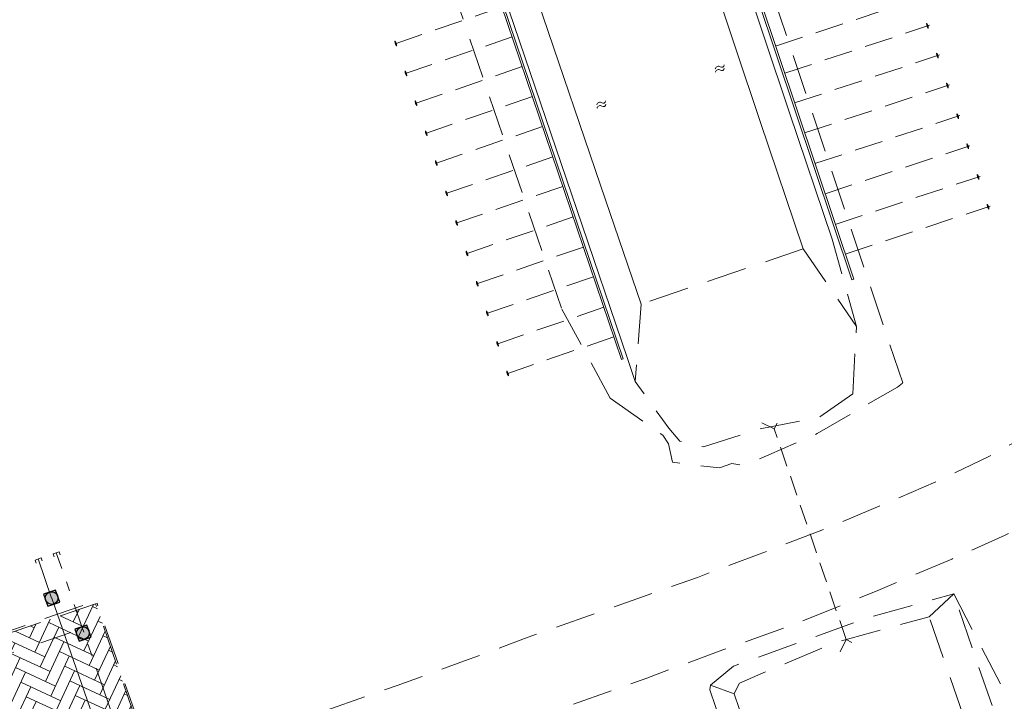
# Model space of a CAD drawing. Header units: metres. Extents: x 264570 to 266133, y 576109 to 577454.
# Tile 40 of 128: x 265285 to 265362, y 576951 to 577005. Entities that reach past the tile are written whole.
import ezdxf

# ---------------------------------------------------------------- set-up
doc = ezdxf.new("R2010")
doc.units = ezdxf.units.M
for name, pattern in [('B-WE-RI-HWA_PVC_250-G', [10, 2.5, -2.25, 0, -1.5, 0, -1.5, 0, -2.25]), ('B-WE-RI-HWA_PVC_315-G', [10, 2, -1.125, 0.75, -1.125, 2, -1.125, 0.75, -1.125]), ('B-WE-RI-HWA_PVC_400-G', [10, 4, -1, 1, -1, 3]), ('XX-DASHED', [4.8, 3.15, -1.65]), ('XX-HIDDEN2', [3.335, 2.225, -1.11])]:
    doc.linetypes.add(name, pattern=pattern)
for name, color, linetype, lineweight in [('B-WE-GK-BESCHOEIING-TYPE_1-G', 252, 'B-WE-GK-BESCHOEIING_TYPE_1-G', 15), ('B-WE-OG-TOPOGRAFIE-G', 252, 'Continuous', 15), ('B-WE-OG-TOPOGRAFIE-S', 252, 'Continuous', 18), ('B-WE-RI-DWA_PVC_315-G', 252, 'B-WE-RI-DWA_PVC_315-G', 18), ('B-WE-RI-HWA_PVC_250-G', 252, 'B-WE-RI-HWA_PVC_250-G', 18), ('B-WE-RI-HWA_PVC_315-G', 252, 'B-WE-RI-HWA_PVC_315-G', 18), ('B-WE-RI-HWA_PVC_400-G', 252, 'B-WE-RI-HWA_PVC_400-G', 18), ('B-WE-RI-HWA_RIOOLPUT_INSPECTIEPUT-G', 252, 'Continuous', 18), ('B-WE-VH-VERHARDING_BETONSTRAATSTEEN_DIKFORMAAT_KEPER-A', 252, 'Continuous', 9), ('B-XX-GC-VERANKERING_ANKERSTANG-G', 252, 'XX-HIDDEN2', 18), ('B-XX-GK-BESCHOEIING_KUNSTSTOF-G', 252, 'GK-BESCHOEIING', 18), ('V-XX-AL-TOPOGRAFIE-G', 252, 'XX-DASHED', 18)]:
    doc.layers.add(name, color=color, linetype=linetype, lineweight=lineweight)
doc.linetypes.add('B-WE-GK-BESCHOEIING_TYPE_1-G', pattern='A,7.5,[151,NLCS.shx,S=2,R=0,X=-0.25,Y=0.6],2.5', length=10)
doc.linetypes.add('B-WE-RI-DWA_PVC_315-G', pattern='A,2.25,-1,[4,NLCS.shx,S=0.5,R=0,X=0,Y=0],-1.75,[160,NLCS.shx,S=0.25,R=0,X=0,Y=0],-1.75,[4,NLCS.shx,S=0.5,R=0,X=0,Y=0],-1,2.25', length=10)
doc.linetypes.add('GK-BESCHOEIING', pattern='A,30,-5,[1,NLCS.SHX,S=1,R=0,X=0,Y=0],-5', length=40)

# ---------------------------------------------------------------- blocks, each defined once
blk = doc.blocks.new('*U48')
at = {"flags": 128}
for points in [[(12.76, 1.52), (14.29, 0), (12.76, -1.53)], [(50.81, 1.52), (49.29, 0), (50.81, -1.53)], [(14.29, 0), (49.29, 0)]]:
    blk.add_lwpolyline(points, dxfattribs=at)
blk = doc.blocks.new('N-SRI-PUT_HWA-SO')
h = blk.add_hatch(color=256)
h.dxf.hatch_style = 1
h.paths.add_polyline_path([(-2, 0, 1), (2, 0, 1)])
at = {"lineweight": -3, "flags": 128}
blk.add_lwpolyline([(-2, -2), (2, -2), (2, 2), (-2, 2)], close=True, dxfattribs=at)
at = {"lineweight": -3}
blk.add_circle((0, 0), 2, dxfattribs=at)
blk = doc.blocks.new('SOG-TOPOGRAFIE_WATER-SO')
at = {"flags": 128}
for points in [[(-2.51, 0.56), (-2.43, 0.7, -0.538831), (-0.42, 0.73, 0.605168), (1.26, 0.93, -4.035705)], [(-2.88, -0.71), (-2.79, -0.57, -0.538831), (-0.79, -0.54, 0.605168), (0.89, -0.34, -4.035705)]]:
    blk.add_lwpolyline(points, format="xyb", dxfattribs=at)

msp = doc.modelspace()

# ---------------------------------------------------------------- hatches: boundary and pattern name
at = {"layer": 'B-WE-VH-VERHARDING_BETONSTRAATSTEEN_DIKFORMAAT_KEPER-A'}
h = msp.add_hatch(dxfattribs=at)
h.set_pattern_fill('AVH-BSS_DIKFORMAAT_ELLEBOOG', color=256, scale=25, angle=245.02, pattern_type=2)
h.set_pattern_definition([(245.02, (17846.701, 118.8533), (0.417582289, -1.1460530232), [3.45, -1.725]), (155.02, (17849.0465, 117.7606), (0.417582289, -1.1460530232), [3.45, -1.725])])
edge = h.paths.add_edge_path()
edge.add_line((265277.876, 576949.228), (265278.256, 576949.36))
edge.add_line((265278.256, 576949.36), (265280.833, 576950.178))
edge.add_line((265280.833, 576950.178), (265282.132, 576950.377))
edge.add_line((265282.132, 576950.377), (265283.475, 576950.305))
edge.add_line((265283.475, 576950.305), (265284.529, 576950.087))
edge.add_line((265284.529, 576950.087), (265285.646, 576949.685))
edge.add_line((265285.646, 576949.685), (265286.757, 576949.163))
edge.add_line((265286.757, 576949.163), (265287.752, 576948.589))
edge.add_line((265287.752, 576948.589), (265288.622, 576947.724))
edge.add_line((265288.622, 576947.724), (265289.437, 576946.761))
edge.add_line((265289.437, 576946.761), (265290.155, 576945.682))
edge.add_line((265290.155, 576945.682), (265290.717, 576944.596))
edge.add_line((265290.717, 576944.596), (265291.099, 576943.502))
edge.add_line((265291.099, 576943.502), (265291.489, 576942.391))
edge.add_arc((265288.842, 576954.092), 11.996, 282.74505, 306.79172)
edge.add_line((265296.027, 576944.485), (265290.979, 576958.937))
edge.add_line((265290.979, 576958.937), (265280.838, 576955.483))
edge.add_line((265280.838, 576955.483), (265276.846, 576954.114))
edge.add_arc((265288.842, 576954.092), 11.996, 179.89256, 203.91918)

# ---------------------------------------------------------------- linework, layer by layer
at = {"layer": 'B-WE-GK-BESCHOEIING-TYPE_1-G', "ltscale": 0.6}
for points in [[(265463.614, 577039.364), (265449.362, 577081.698), (265331.179, 577041.875), (265350.436, 576984.396)], [(265332.467, 576978.191), (265313.012, 577035.579), (265302.383, 577032.078)]]:
    msp.add_lwpolyline(points, dxfattribs=at)
at = {"layer": 'B-WE-OG-TOPOGRAFIE-G'}
for points in [[(265338.53, 577047.388), (265327.553, 577043.681), (265337.468, 577014.087), (265343.23, 576996.854), (265346.616, 576986.84)], [(265339.298, 577045.114), (265330.589, 577042.173), (265339.744, 577014.849), (265345.505, 576997.619), (265348.889, 576987.609)], [(265331.073, 576990.7), (265325.758, 577006.32)], [(265328.803, 576989.92), (265323.488, 577005.541)], [(265331.073, 576990.7), (265333.863, 576982.501)], [(265328.803, 576989.92), (265332.759, 576978.293)]]:
    msp.add_lwpolyline(points, dxfattribs=at)
at = {"layer": 'B-WE-RI-DWA_PVC_315-G', "flags": 128}
for points in [[(265286.781, 576962.3), (265286.699, 576962.537), (265286.227, 576962.373), (265286.308, 576962.137)], [(265287.525, 576959.381), (265286.463, 576962.455)], [(265311.203, 576891.298), (265287.526, 576959.381)]]:
    msp.add_lwpolyline(points, dxfattribs=at)
at = {"layer": 'B-WE-RI-HWA_PVC_250-G', "flags": 128}
msp.add_lwpolyline([(265247.732, 576942.414), (265289.944, 576956.992)], dxfattribs=at)
at = {"layer": 'B-WE-RI-HWA_PVC_315-G', "flags": 128}
for points in [[(265287.733, 576962.629), (265287.651, 576962.865), (265288.124, 576963.028), (265288.205, 576962.792)], [(265289.944, 576956.992), (265287.887, 576962.947)]]:
    msp.add_lwpolyline(points, dxfattribs=at)
at = {"layer": 'B-WE-RI-HWA_PVC_400-G', "flags": 128}
msp.add_lwpolyline([(265319.936, 576870.754), (265289.944, 576956.992)], dxfattribs=at)
at = {"layer": 'B-XX-GC-VERANKERING_ANKERSTANG-G'}
for p, q in [((265344.436, 577002.776), (265355.827, 577006.552)), ((265322.929, 577005.859), (265314.416, 577002.926)), ((265345.151, 577000.643), (265356.541, 577004.419)), ((265356.317, 577004.555, 0.271), (265356.309, 577004.553, 0.271)), ((265356.442, 577004.176, 0.271), (265356.434, 577004.173, 0.271)), ((265314.512, 577003.171, 0.267), (265314.52, 577003.174, 0.267)), ((265323.725, 577003.51), (265315.213, 577000.577)), ((265314.642, 577002.793, 0.267), (265314.65, 577002.796, 0.267)), ((265345.933, 576998.308), (265357.323, 577002.084)), ((265357.099, 577002.22, 0.27), (265357.091, 577002.218, 0.27)), ((265357.225, 577001.841, 0.27), (265357.217, 577001.838, 0.27)), ((265315.309, 577000.822, 0.266), (265315.317, 577000.824, 0.266)), ((265324.521, 577001.163), (265316.008, 576998.23)), ((265315.439, 577000.443, 0.266), (265315.447, 577000.446, 0.266)), ((265346.722, 576995.953), (265358.113, 576999.729)), ((265357.888, 576999.865, 0.269), (265357.88, 576999.862, 0.269)), ((265358.014, 576999.485, 0.269), (265358.006, 576999.483, 0.269)), ((265316.104, 576998.475, 0.265), (265316.112, 576998.478, 0.265)), ((265325.318, 576998.811), (265316.806, 576995.878)), ((265316.234, 576998.097, 0.265), (265316.242, 576998.1, 0.265)), ((265358.697, 576997.449, 0.269), (265358.689, 576997.446, 0.269)), ((265347.532, 576993.537), (265358.922, 576997.312)), ((265358.823, 576997.069, 0.269), (265358.815, 576997.066, 0.269)), ((265316.902, 576996.123, 0.264), (265316.91, 576996.126, 0.264)), ((265326.116, 576996.459), (265317.603, 576993.526)), ((265317.032, 576995.745, 0.264), (265317.04, 576995.748, 0.264)), ((265359.489, 576995.086, 0.268), (265359.481, 576995.083, 0.268)), ((265348.323, 576991.174), (265359.714, 576994.949)), ((265359.615, 576994.706, 0.268), (265359.607, 576994.703, 0.268)), ((265317.699, 576993.771, 0.263), (265317.707, 576993.773, 0.263)), ((265326.924, 576994.076), (265318.411, 576991.144)), ((265317.829, 576993.392, 0.263), (265317.837, 576993.395, 0.263)), ((265349.13, 576988.765), (265360.521, 576992.54)), ((265360.296, 576992.677, 0.267), (265360.288, 576992.674, 0.267)), ((265360.422, 576992.297, 0.267), (265360.414, 576992.294, 0.267)), ((265318.507, 576991.388, 0.261), (265318.515, 576991.391, 0.261)), ((265327.712, 576991.75), (265319.199, 576988.817)), ((265318.637, 576991.01, 0.261), (265318.645, 576991.013, 0.261)), ((265349.913, 576986.427), (265361.304, 576990.203)), ((265361.079, 576990.339, 0.267), (265361.071, 576990.336, 0.267)), ((265361.205, 576989.959, 0.267), (265361.197, 576989.957, 0.267)), ((265319.295, 576989.062, 0.26), (265319.303, 576989.065, 0.26)), ((265328.526, 576989.351), (265320.013, 576986.418)), ((265319.426, 576988.684, 0.26), (265319.434, 576988.687, 0.26)), ((265320.109, 576986.663, 0.259), (265320.117, 576986.666, 0.259)), ((265329.33, 576986.979), (265320.817, 576984.047)), ((265320.239, 576986.285, 0.259), (265320.247, 576986.287, 0.259)), ((265320.913, 576984.291, 0.258), (265320.921, 576984.294, 0.258)), ((265330.122, 576984.643), (265321.609, 576981.71)), ((265321.043, 576983.913, 0.258), (265321.051, 576983.916, 0.258)), ((265321.705, 576981.955, 0.257), (265321.713, 576981.958, 0.257)), ((265330.933, 576982.251), (265322.42, 576979.318)), ((265321.835, 576981.577, 0.257), (265321.843, 576981.579, 0.257)), ((265331.722, 576979.922), (265323.209, 576976.989)), ((265322.516, 576979.563, 0.255), (265322.524, 576979.566, 0.255)), ((265322.646, 576979.185, 0.255), (265322.654, 576979.187, 0.255)), ((265323.305, 576977.234, 0.254), (265323.313, 576977.237, 0.254)), ((265323.436, 576976.856, 0.254), (265323.444, 576976.859, 0.254))]:
    msp.add_line(p, q, dxfattribs=at)
for centre, radius, start, end in [((265358.343, 577004.855), 2.057, 188.44257, 193.63807), ((265355.792, 577004.164), 0.647, 19.33018, 36.98019), ((265355.798, 577004.168), 0.647, 18.77516, 36.79154), ((265356.386, 577004.273), 0.106, 76.42088, 100.48571), ((265356.33, 577004.444), 0.106, 296.18131, 320.24612), ((265355.788, 577004.177), 0.647, 359.68682, 17.33683), ((265355.795, 577004.177), 0.647, 359.87547, 17.89184), ((265358.247, 577005.146), 2.057, 203.02895, 208.22443), ((265315.16, 577003.177), 0.647, 180.54397, 198.56034), ((265312.719, 577002.18), 2.057, 23.69745, 28.89293), ((265315.167, 577003.178), 0.647, 180.35532, 198.00533), ((265314.628, 577002.904), 0.106, 116.84981, 140.91462), ((265314.569, 577003.074), 0.106, 257.08938, 281.15421), ((265315.156, 577003.187), 0.647, 199.44366, 217.46004), ((265315.162, 577003.191), 0.647, 199.99868, 217.64869), ((265312.619, 577002.47), 2.057, 9.11107, 14.30657), ((265359.126, 577002.52), 2.057, 188.44257, 193.63807), ((265356.574, 577001.829), 0.647, 19.33018, 36.98019), ((265356.58, 577001.833), 0.647, 18.77516, 36.79154), ((265357.168, 577001.938), 0.106, 76.42088, 100.48571), ((265357.112, 577002.109), 0.106, 296.18131, 320.24612), ((265356.57, 577001.842), 0.647, 359.68682, 17.33683), ((265356.577, 577001.842), 0.647, 359.87547, 17.89184), ((265359.029, 577002.811), 2.057, 203.02895, 208.22443), ((265315.956, 577000.828), 0.647, 180.54397, 198.56034), ((265313.516, 576999.83), 2.057, 23.69745, 28.89293), ((265315.963, 577000.828), 0.647, 180.35532, 198.00533), ((265315.425, 577000.555), 0.106, 116.84981, 140.91462), ((265315.366, 577000.725), 0.106, 257.08938, 281.15421), ((265315.953, 577000.837), 0.647, 199.44366, 217.46004), ((265315.959, 577000.841), 0.647, 199.99868, 217.64869), ((265313.416, 577000.12), 2.057, 9.11107, 14.30657), ((265359.915, 577000.164), 2.057, 188.44257, 193.63807), ((265357.363, 576999.473), 0.647, 19.33018, 36.98019), ((265357.369, 576999.477), 0.647, 18.77516, 36.79154), ((265359.818, 577000.456), 2.057, 203.02895, 208.22443), ((265357.958, 576999.583), 0.106, 76.42088, 100.48571), ((265357.901, 576999.754), 0.106, 296.18131, 320.24612), ((265357.359, 576999.486), 0.647, 359.68682, 17.33683), ((265357.366, 576999.487), 0.647, 359.87547, 17.89184), ((265316.752, 576998.481), 0.647, 180.54397, 198.56034), ((265314.311, 576997.484), 2.057, 23.69745, 28.89293), ((265316.759, 576998.482), 0.647, 180.35532, 198.00533), ((265316.22, 576998.208), 0.106, 116.84981, 140.91462), ((265316.162, 576998.378), 0.106, 257.08938, 281.15421), ((265316.748, 576998.491), 0.647, 199.44366, 217.46004), ((265316.755, 576998.495), 0.647, 199.99868, 217.64869), ((265314.211, 576997.774), 2.057, 9.11107, 14.30657), ((265360.724, 576997.748), 2.057, 188.44257, 193.63807), ((265358.173, 576997.057), 0.647, 19.33018, 36.98019), ((265358.179, 576997.061), 0.647, 18.77516, 36.79154), ((265360.628, 576998.039), 2.057, 203.02895, 208.22443), ((265358.767, 576997.166), 0.106, 76.42088, 100.48571), ((265358.71, 576997.337), 0.106, 296.18131, 320.24612), ((265358.168, 576997.07), 0.647, 359.68682, 17.33683), ((265358.176, 576997.07), 0.647, 359.87547, 17.89184), ((265317.549, 576996.129), 0.647, 180.54397, 198.56034), ((265315.108, 576995.132), 2.057, 23.69745, 28.89293), ((265317.556, 576996.13), 0.647, 180.35532, 198.00533), ((265317.018, 576995.856), 0.106, 116.84981, 140.91462), ((265316.959, 576996.026), 0.106, 257.08938, 281.15421), ((265317.546, 576996.139), 0.647, 199.44366, 217.46004), ((265317.552, 576996.143), 0.647, 199.99868, 217.64869), ((265315.009, 576995.422), 2.057, 9.11107, 14.30657), ((265361.516, 576995.385), 2.057, 188.44257, 193.63807), ((265358.964, 576994.694), 0.647, 19.33018, 36.98019), ((265358.971, 576994.698), 0.647, 18.77516, 36.79154), ((265361.419, 576995.676), 2.057, 203.02895, 208.22443), ((265359.559, 576994.803), 0.106, 76.42088, 100.48571), ((265359.502, 576994.974), 0.106, 296.18131, 320.24612), ((265358.96, 576994.707), 0.647, 359.68682, 17.33683), ((265358.967, 576994.707), 0.647, 359.87547, 17.89184), ((265318.347, 576993.777), 0.647, 180.54397, 198.56034), ((265315.906, 576992.779), 2.057, 23.69745, 28.89293), ((265318.354, 576993.777), 0.647, 180.35532, 198.00533), ((265317.815, 576993.504), 0.106, 116.84981, 140.91462), ((265317.756, 576993.674), 0.106, 257.08938, 281.15421), ((265318.343, 576993.786), 0.647, 199.44366, 217.46004), ((265318.349, 576993.79), 0.647, 199.99868, 217.64869), ((265315.806, 576993.069), 2.057, 9.11107, 14.30657), ((265362.323, 576992.976), 2.057, 188.44257, 193.63807), ((265359.771, 576992.285), 0.647, 19.33018, 36.98019), ((265359.778, 576992.289), 0.647, 18.77516, 36.79154), ((265362.227, 576993.267), 2.057, 203.02895, 208.22443), ((265360.366, 576992.394), 0.106, 76.42088, 100.48571), ((265360.309, 576992.565), 0.106, 296.18131, 320.24612), ((265359.767, 576992.298), 0.647, 359.68682, 17.33683), ((265359.775, 576992.298), 0.647, 359.87547, 17.89184), ((265319.154, 576991.394), 0.647, 180.54397, 198.56034), ((265316.714, 576990.397), 2.057, 23.69745, 28.89293), ((265319.161, 576991.395), 0.647, 180.35532, 198.00533), ((265318.623, 576991.122), 0.106, 116.84981, 140.91462), ((265316.614, 576990.687), 2.057, 9.11107, 14.30657), ((265318.564, 576991.292), 0.106, 257.08938, 281.15421), ((265319.151, 576991.404), 0.647, 199.44366, 217.46004), ((265319.157, 576991.408), 0.647, 199.99868, 217.64869), ((265363.106, 576990.638), 2.057, 188.44257, 193.63807), ((265360.555, 576989.947), 0.647, 19.33018, 36.98019), ((265360.561, 576989.951), 0.647, 18.77516, 36.79154), ((265363.01, 576990.93), 2.057, 203.02895, 208.22443), ((265361.149, 576990.057), 0.106, 76.42088, 100.48571), ((265361.092, 576990.227), 0.106, 296.18131, 320.24612), ((265360.55, 576989.96), 0.647, 359.68682, 17.33683), ((265360.558, 576989.961), 0.647, 359.87547, 17.89184), ((265319.943, 576989.068), 0.647, 180.54397, 198.56034), ((265317.502, 576988.071), 2.057, 23.69745, 28.89293), ((265319.95, 576989.069), 0.647, 180.35532, 198.00533), ((265319.411, 576988.795), 0.106, 116.84981, 140.91462), ((265317.402, 576988.361), 2.057, 9.11107, 14.30657), ((265319.353, 576988.965), 0.106, 257.08938, 281.15421), ((265319.94, 576989.078), 0.647, 199.44366, 217.46004), ((265319.946, 576989.082), 0.647, 199.99868, 217.64869), ((265320.756, 576986.669), 0.647, 180.54397, 198.56034), ((265318.316, 576985.672), 2.057, 23.69745, 28.89293), ((265320.764, 576986.67), 0.647, 180.35532, 198.00533), ((265320.225, 576986.396), 0.106, 116.84981, 140.91462), ((265320.166, 576986.566), 0.106, 257.08938, 281.15421), ((265320.753, 576986.678), 0.647, 199.44366, 217.46004), ((265320.759, 576986.682), 0.647, 199.99868, 217.64869), ((265318.216, 576985.962), 2.057, 9.11107, 14.30657), ((265321.56, 576984.297), 0.647, 180.54397, 198.56034), ((265319.12, 576983.3), 2.057, 23.69745, 28.89293), ((265321.568, 576984.298), 0.647, 180.35532, 198.00533), ((265321.029, 576984.024), 0.106, 116.84981, 140.91462), ((265320.97, 576984.195), 0.106, 257.08938, 281.15421), ((265321.557, 576984.307), 0.647, 199.44366, 217.46004), ((265321.563, 576984.311), 0.647, 199.99868, 217.64869), ((265319.02, 576983.59), 2.057, 9.11107, 14.30657), ((265322.352, 576981.961), 0.647, 180.54397, 198.56034), ((265319.912, 576980.964), 2.057, 23.69745, 28.89293), ((265322.36, 576981.962), 0.647, 180.35532, 198.00533), ((265321.821, 576981.688), 0.106, 116.84981, 140.91462), ((265321.762, 576981.858), 0.106, 257.08938, 281.15421), ((265322.349, 576981.97), 0.647, 199.44366, 217.46004), ((265322.355, 576981.974), 0.647, 199.99868, 217.64869), ((265319.812, 576981.254), 2.057, 9.11107, 14.30657), ((265323.163, 576979.569), 0.647, 180.54397, 198.56034), ((265320.723, 576978.572), 2.057, 23.69745, 28.89293), ((265323.171, 576979.57), 0.647, 180.35532, 198.00533), ((265322.632, 576979.296), 0.106, 116.84981, 140.91462), ((265322.573, 576979.466), 0.106, 257.08938, 281.15421), ((265323.16, 576979.579), 0.647, 199.44366, 217.46004), ((265323.166, 576979.583), 0.647, 199.99868, 217.64869), ((265320.623, 576978.862), 2.057, 9.11107, 14.30657), ((265323.953, 576977.24), 0.647, 180.54397, 198.56034), ((265321.512, 576976.243), 2.057, 23.69745, 28.89293), ((265323.96, 576977.241), 0.647, 180.35532, 198.00533), ((265323.421, 576976.967), 0.106, 116.84981, 140.91462), ((265323.363, 576977.137), 0.106, 257.08938, 281.15421), ((265323.949, 576977.25), 0.647, 199.44366, 217.46004), ((265323.956, 576977.254), 0.647, 199.99868, 217.64869), ((265321.412, 576976.533), 2.057, 9.11107, 14.30657)]:
    msp.add_arc(centre, radius, start, end, dxfattribs=at)
at = {"layer": 'B-XX-GK-BESCHOEIING_KUNSTSTOF-G', "linetype": 'Continuous'}
for points in [[(265463.614, 577039.364), (265463.472, 577039.316), (265449.268, 577081.508), (265449.268, 577081.508), (265331.369, 577041.781), (265350.578, 576984.443), (265350.436, 576984.396)], [(265332.467, 576978.191), (265332.325, 576978.143), (265312.917, 577035.39), (265302.43, 577031.936), (265302.383, 577032.078)]]:
    msp.add_lwpolyline(points, dxfattribs=at)
at = {"layer": 'V-XX-AL-TOPOGRAFIE-G'}
msp.add_line((265331.429, 576975.096), (265327.608, 576982.155), dxfattribs=at)
at = {"layer": 'V-XX-AL-TOPOGRAFIE-G', "flags": 128}
msp.add_lwpolyline([(265495.689, 577056.609), (265495.213, 577054.771), (265494.652, 577053.117), (265493.582, 577050.315), (265492.556, 577048.485), (265491.006, 577046.849), (265487.995, 577044.346), (265486.866, 577043.68), (265480.89, 577041.682), (265473.862, 577039.304), (265465.544, 577036.499), (265457.199, 577033.625), (265454.033, 577032.404), (265451.613, 577031.254), (265449.258, 577030.038), (265446, 577028.016), (265443.225, 577026.23), (265440.56, 577024.311), (265437.857, 577021.985), (265435.902, 577020.192), (265433.864, 577018.007), (265431.352, 577015.291), (265428.746, 577012.513), (265426.026, 577009.905), (265424.191, 577008.37), (265421.102, 577006.242), (265418.368, 577004.832), (265413.635, 577002.632), (265407.263, 576999.601), (265400.681, 576996.513), (265395.914, 576994.167), (265391.098, 576991.843), (265389.615, 576990.981), (265387.246, 576989.385), (265385.258, 576987.981), (265383.32, 576986.624), (265381.062, 576984.995), (265378.993, 576983.405), (265375.654, 576980.749), (265371.494, 576977.38), (265367.576, 576974.41), (265364.132, 576972.128), (265361.198, 576970.504), (265357.238, 576968.598), (265352.461, 576966.557), (265347.871, 576964.638), (265343.147, 576962.842), (265338.287, 576961.002), (265331.979, 576958.766), (265324.693, 576956.206), (265319.992, 576954.441), (265314.692, 576952.513), (265308.802, 576950.436), (265304.229, 576948.871), (265300.666, 576947.649), (265294.793, 576948.314), (265295.938, 576945.013), (265297.661, 576940.133), (265298.412, 576937.965), (265301.235, 576941.383), (265304.756, 576942.574), (265309.512, 576944.163), (265316.047, 576946.48), (265322.187, 576948.722), (265327.935, 576950.808), (265334.304, 576953.096), (265340.295, 576955.303), (265346.079, 576957.393), (265352.282, 576959.889), (265358.286, 576962.45), (265362.483, 576964.32), (265365.752, 576965.979), (265368.967, 576967.93), (265372.809, 576970.781), (265375.611, 576972.924), (265379.084, 576975.938), (265382.675, 576978.689), (265386.181, 576981.418), (265390.316, 576984.272), (265393.218, 576986.062), (265395.805, 576987.35), (265401.951, 576990.326), (265408.145, 576993.306), (265414.405, 576996.222), (265420.394, 576999.067), (265425.104, 577001.66), (265428.638, 577004.19), (265432.157, 577007.412), (265434.304, 577009.612), (265438.37, 577013.99), (265441.601, 577017.199), (265447.067, 577021.387), (265449.993, 577023.351), (265453.267, 577025.27), (265456.461, 577026.722), (265461.098, 577028.439), (265467.317, 577030.594), (265474.915, 577033.195), (265482.532, 577035.747), (265491.984, 577039.002), (265493.841, 577038.988), (265496.086, 577038.646), (265498.624, 577038.219), (265500.247, 577037.779), (265502.033, 577037.13), (265502.505, 577036.782), (265497.084, 577052.953), (265496.077, 577055.956), (265495.906, 577056.466), (265495.836, 577056.674)], close=True, dxfattribs=at)
for points in [[(265354.429, 576976.302), (265332.976, 577040.448), (265341.839, 577043.499)], [(265302.413, 577029.959), (265306.772, 577030.127), (265310.806, 577031.513), (265327.595, 576982.17)], [(265350.502, 576975.437), (265350.796, 576980.74), (265348.889, 576987.609)], [(265346.616, 576986.84), (265333.863, 576982.501)], [(265346.616, 576986.84), (265350.796, 576980.74)], [(265333.863, 576982.501), (265333.398, 576976.416)], [(265332.759, 576978.293), (265333.398, 576976.416)], [(265331.429, 576975.096), (265335.571, 576972.177), (265336.013, 576971.508), (265336.32, 576970.055), (265340.022, 576969.611), (265340.996, 576969.963), (265341.89, 576969.824), (265342.692, 576970.099), (265343.894, 576970.652), (265347.71, 576972.317), (265354.011, 576975.972), (265354.429, 576976.302)], [(265350.502, 576975.437), (265347.819, 576973.58), (265343.2, 576972.692), (265338.763, 576971.262), (265336.91, 576971.728), (265336.032, 576972.752), (265333.398, 576976.416)], [(265339.268, 576952.18), (265339.311, 576952.544), (265341.121, 576954.024), (265351.801, 576957.881), (265358.442, 576959.705)], [(265356.518, 576957.92), (265358.442, 576959.705)], [(265358.442, 576959.705), (265362.76, 576951.392)], [(265361.451, 576950.943), (265358.442, 576959.705)], [(265241.583, 576942.225), (265254.791, 576946.735), (265267.902, 576951.234), (265280.781, 576955.631), (265291.033, 576959.148), (265291.092, 576958.977)], [(265303.661, 576922.451), (265297.548, 576940.093), (265295.825, 576944.973), (265290.979, 576958.937), (265280.838, 576955.483), (265267.965, 576951.07), (265254.823, 576946.581), (265241.61, 576942.066)], [(265303.774, 576922.49), (265297.661, 576940.133), (265295.938, 576945.013), (265291.092, 576958.977), (265290.979, 576958.937)], [(265341.185, 576951.888), (265341.593, 576952.704), (265349.087, 576955.867), (265356.518, 576957.92)], [(265359.181, 576950.163), (265356.518, 576957.92)], [(265341.183, 576951.866), (265339.311, 576952.544)], [(265339.268, 576952.18), (265340.948, 576947.242)], [(265341.183, 576951.866), (265342.563, 576947.794)]]:
    msp.add_lwpolyline(points, dxfattribs=at)

# ---------------------------------------------------------------- block references
at = {"layer": 'B-WE-OG-TOPOGRAFIE-S', "xscale": 0.2, "yscale": 0.2, "zscale": 0.2, "rotation": 18.93095393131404}
for p in [(265340.211, 577001.04), (265330.896, 576998.209)]:
    msp.add_blockref('SOG-TOPOGRAFIE_WATER-SO', p, dxfattribs=at)
at = {"layer": 'B-WE-RI-HWA_RIOOLPUT_INSPECTIEPUT-G', "color": 253, "xscale": 0.2499999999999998, "yscale": 0.2499999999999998, "zscale": 0.2499999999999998, "rotation": 288.9573062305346}
for p in [(265287.527, 576959.379, -0.78), (265289.986, 576956.628)]:
    msp.add_blockref('N-SRI-PUT_HWA-SO', p, dxfattribs=at)
at = {"layer": 'V-XX-AL-TOPOGRAFIE-G', "xscale": 0.5, "yscale": 0.5, "zscale": 0.5, "rotation": 108.8725079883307}
msp.add_blockref('*U48', (265352.3, 576949.358), dxfattribs=at)

doc.saveas('drawing.dxf')
